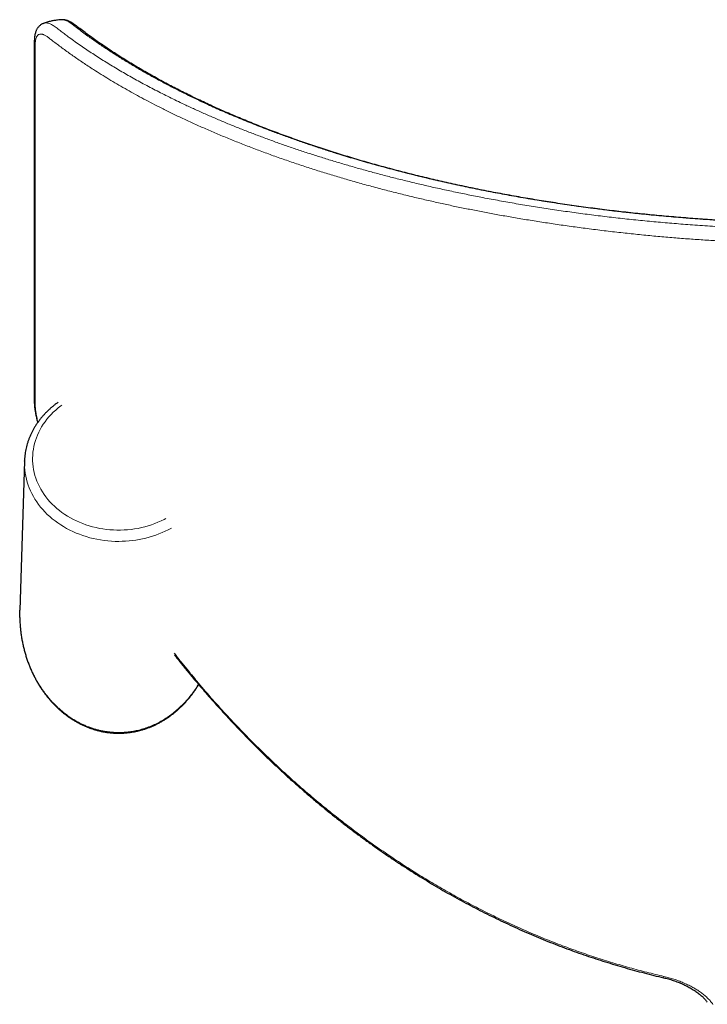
# Model space of a CAD drawing. Header units: millimetres. Extents: x 8 to 2385, y 12 to 2606.
# Tile 16 of 156: x 697 to 781, y 1299 to 1419. Entities that reach past the tile are written whole.
import ezdxf

# ---------------------------------------------------------------- set-up
doc = ezdxf.new("R2010")
doc.units = ezdxf.units.MM

msp = doc.modelspace()

# ---------------------------------------------------------------- linework, layer by layer
at = {"color": 7, "linetype": 'Continuous', "lineweight": 30}
for p, q in [((701.94, 1419.32), (701.92, 1419.32)), ((697.36, 1365.38), (696.79, 1347.18)), ((697.36, 1365.38), (697.36, 1365.41))]:
    msp.add_line(p, q, dxfattribs=at)
at = {"color": 252, "linetype": 'Continuous', "lineweight": 0, "flags": 128}
for points in [[(701.95, 1372.25), (701.79, 1372.13), (701.48, 1371.89), (701.18, 1371.63), (700.89, 1371.36), (700.62, 1371.08), (700.36, 1370.8), (700.11, 1370.5), (699.88, 1370.2), (699.66, 1369.89), (699.46, 1369.57), (699.28, 1369.25), (699.11, 1368.92), (698.96, 1368.58), (698.82, 1368.24), (698.7, 1367.9), (698.6, 1367.55), (698.52, 1367.2), (698.45, 1366.85), (698.4, 1366.49), (698.37, 1366.13), (698.36, 1365.77), (698.36, 1365.42), (698.39, 1365.06), (698.43, 1364.7), (698.48, 1364.35), (698.56, 1363.99), (698.65, 1363.64), (698.76, 1363.3), (698.89, 1362.95), (699.03, 1362.62), (699.19, 1362.28), (699.37, 1361.96), (699.56, 1361.64), (699.77, 1361.32), (699.99, 1361.02), (700.23, 1360.72), (700.48, 1360.43), (700.75, 1360.15), (701.03, 1359.87), (701.33, 1359.61), (701.63, 1359.36), (701.95, 1359.12), (702.29, 1358.89), (702.63, 1358.67), (702.98, 1358.46), (703.34, 1358.27), (703.71, 1358.09), (704.1, 1357.92), (704.48, 1357.76), (704.88, 1357.62), (705.28, 1357.49), (705.69, 1357.37), (706.11, 1357.27), (706.53, 1357.18), (706.95, 1357.11), (707.37, 1357.05), (707.8, 1357.01), (708.23, 1356.98), (708.67, 1356.96), (709.1, 1356.96), (709.53, 1356.98), (709.96, 1357.01), (710.39, 1357.05), (710.82, 1357.11), (711.24, 1357.18), (711.66, 1357.27), (712.07, 1357.37), (712.48, 1357.49), (712.88, 1357.62), (713.28, 1357.76), (713.67, 1357.92), (714.05, 1358.09), (714.42, 1358.27), (714.62, 1358.37)], [(708.88, 1355.58), (708.43, 1355.59), (707.98, 1355.61), (707.54, 1355.65), (707.09, 1355.7), (706.65, 1355.76), (706.21, 1355.84), (705.77, 1355.94), (705.34, 1356.04), (704.92, 1356.17), (704.5, 1356.3), (704.09, 1356.45), (703.68, 1356.61), (703.28, 1356.79), (702.9, 1356.97), (702.52, 1357.17), (702.15, 1357.39), (701.79, 1357.61), (701.44, 1357.84), (701.1, 1358.09), (700.77, 1358.35), (700.46, 1358.61), (700.16, 1358.89), (699.87, 1359.18), (699.6, 1359.48), (699.34, 1359.78), (699.1, 1360.09), (698.87, 1360.41), (698.65, 1360.74), (698.45, 1361.07), (698.27, 1361.42), (698.1, 1361.76), (697.95, 1362.11), (697.82, 1362.47), (697.7, 1362.83), (697.6, 1363.19), (697.52, 1363.56), (697.45, 1363.93), (697.4, 1364.3), (697.37, 1364.67), (697.36, 1365.04), (697.36, 1365.38)]]:
    msp.add_lwpolyline(points, dxfattribs=at)
at = {"color": 252, "linetype": 'Continuous', "lineweight": 0}
for centre, radius, start, end in [((708.96, 1368.82), 13.23, 269.6762, 298.6773), ((817.54, 1292.69), 43.17, 166.9523, 167.1704)]:
    msp.add_arc(centre, radius, start, end, dxfattribs=at)
at = {"color": 7, "linetype": 'Continuous', "lineweight": 30}
for points, knots in [([(699.74, 1418.89), (699.72, 1418.89), (699.65, 1418.86), (699.53, 1418.81), (699.4, 1418.73), (699.28, 1418.64), (699.16, 1418.54), (699.06, 1418.42), (698.97, 1418.3), (698.89, 1418.17), (698.81, 1418.03), (698.75, 1417.87), (698.69, 1417.71), (698.65, 1417.53), (698.61, 1417.34), (698.59, 1417.15), (698.57, 1416.92), (698.56, 1416.68), (698.56, 1416.44), (698.55, 1416.05), (698.56, 1415.44), (698.56, 1414.5), (698.56, 1407.41), (698.56, 1395.88), (698.55, 1383.54), (698.56, 1377.14), (698.55, 1375.23), (698.55, 1374.32), (698.55, 1373.68), (698.55, 1373.22), (698.56, 1372.93), (698.56, 1372.7), (698.57, 1372.5), (698.58, 1372.3), (698.6, 1372.08), (698.62, 1371.84), (698.66, 1371.58), (698.7, 1371.31), (698.76, 1371.03), (698.82, 1370.75), (698.89, 1370.46), (698.94, 1370.24), (698.97, 1370.12), (698.98, 1370.1)], [0, 0, 0, 0, 0.001253, 0.004034, 0.006797, 0.009557, 0.012337, 0.015163, 0.01806, 0.021055, 0.024147, 0.027505, 0.031079, 0.034919, 0.038546, 0.042285, 0.046576, 0.051668, 0.056754, 0.061641, 0.075244, 0.094248, 0.120255, 0.51414, 0.809554, 0.885332, 0.91064, 0.927782, 0.942093, 0.950309, 0.955749, 0.959942, 0.963522, 0.9669, 0.970507, 0.974308, 0.978522, 0.982712, 0.986887, 0.991013, 0.995089, 0.999135, 1, 1, 1, 1]), ([(701.92, 1419.32), (701.89, 1419.32), (701.67, 1419.31), (701.31, 1419.27), (700.83, 1419.2), (700.38, 1419.09), (700.01, 1418.99), (699.79, 1418.91), (699.74, 1418.89)], [0, 0, 0, 0, 0.048852, 0.291499, 0.487997, 0.696672, 0.917177, 1, 1, 1, 1]), ([(890.83, 1419.33), (890.83, 1419.33), (890.77, 1419.33), (890.66, 1419.33), (890.51, 1419.31), (890.36, 1419.28), (890.2, 1419.24), (890.04, 1419.18), (889.88, 1419.11), (889.72, 1419.03), (889.56, 1418.94), (889.39, 1418.82), (889.18, 1418.67), (888.98, 1418.51), (888.77, 1418.34), (888.57, 1418.19), (888.21, 1417.92), (887.7, 1417.54), (887.03, 1417.05), (886.35, 1416.57), (885.66, 1416.1), (884.96, 1415.62), (884.24, 1415.15), (883.51, 1414.69), (882.78, 1414.23), (882.03, 1413.77), (881.26, 1413.32), (880.49, 1412.87), (879.71, 1412.43), (878.91, 1411.99), (878.11, 1411.56), (877.29, 1411.13), (876.47, 1410.7), (875.63, 1410.28), (874.78, 1409.87), (873.93, 1409.45), (873.06, 1409.05), (872.19, 1408.65), (871.31, 1408.25), (870.41, 1407.86), (869.51, 1407.48), (868.6, 1407.1), (867.68, 1406.72), (866.74, 1406.35), (865.8, 1405.98), (864.85, 1405.62), (863.9, 1405.26), (862.93, 1404.91), (861.96, 1404.57), (860.98, 1404.23), (860, 1403.9), (859, 1403.57), (858, 1403.24), (856.99, 1402.93), (855.97, 1402.62), (854.95, 1402.31), (853.92, 1402.01), (852.88, 1401.71), (851.84, 1401.42), (850.8, 1401.14), (849.74, 1400.86), (848.68, 1400.59), (847.61, 1400.32), (846.54, 1400.06), (845.47, 1399.8), (844.39, 1399.55), (843.3, 1399.31), (842.21, 1399.07), (841.11, 1398.84), (840.01, 1398.61), (838.91, 1398.39), (837.79, 1398.18), (836.68, 1397.97), (835.55, 1397.76), (834.43, 1397.57), (833.3, 1397.37), (832.16, 1397.19), (831.03, 1397.01), (829.89, 1396.83), (828.74, 1396.67), (827.59, 1396.5), (826.44, 1396.35), (825.29, 1396.2), (824.14, 1396.05), (822.99, 1395.92), (821.82, 1395.78), (820.66, 1395.66), (819.5, 1395.54), (818.33, 1395.42), (817.16, 1395.31), (815.99, 1395.21), (814.81, 1395.12), (813.64, 1395.03), (812.46, 1394.94), (811.28, 1394.86), (810.1, 1394.79), (808.92, 1394.72), (807.74, 1394.66), (806.55, 1394.61), (805.36, 1394.56), (804.18, 1394.52), (802.99, 1394.48), (801.8, 1394.45), (800.61, 1394.43), (799.42, 1394.41), (798.23, 1394.4), (797.04, 1394.39), (795.86, 1394.39), (794.68, 1394.39), (793.49, 1394.41), (792.3, 1394.42), (791.12, 1394.45), (789.93, 1394.48), (788.75, 1394.51), (787.57, 1394.55), (786.38, 1394.6), (785.21, 1394.65), (784.03, 1394.71), (782.85, 1394.78), (781.67, 1394.85), (780.5, 1394.93), (779.32, 1395.01), (778.14, 1395.1), (776.97, 1395.2), (775.8, 1395.3), (774.63, 1395.4), (773.46, 1395.52), (772.3, 1395.64), (771.13, 1395.76), (769.98, 1395.89), (768.82, 1396.03), (767.66, 1396.17), (766.51, 1396.32), (765.37, 1396.48), (764.23, 1396.64), (763.09, 1396.8), (761.95, 1396.98), (760.82, 1397.15), (759.7, 1397.34), (758.58, 1397.53), (757.46, 1397.72), (756.34, 1397.92), (755.23, 1398.13), (754.12, 1398.34), (753.02, 1398.56), (751.92, 1398.78), (750.83, 1399.01), (749.75, 1399.25), (748.67, 1399.49), (747.59, 1399.73), (746.52, 1399.99), (745.45, 1400.24), (744.39, 1400.51), (743.33, 1400.78), (742.28, 1401.06), (741.23, 1401.34), (740.19, 1401.62), (739.16, 1401.92), (738.13, 1402.21), (737.11, 1402.52), (736.1, 1402.83), (735.09, 1403.14), (734.09, 1403.46), (733.1, 1403.79), (732.12, 1404.12), (731.14, 1404.45), (730.18, 1404.79), (729.22, 1405.14), (728.26, 1405.49), (727.32, 1405.84), (726.39, 1406.2), (725.46, 1406.57), (724.54, 1406.94), (723.63, 1407.32), (722.73, 1407.7), (721.83, 1408.09), (720.95, 1408.48), (720.08, 1408.87), (719.22, 1409.28), (718.36, 1409.68), (717.52, 1410.09), (716.68, 1410.51), (715.86, 1410.93), (715.04, 1411.35), (714.23, 1411.78), (713.44, 1412.22), (712.65, 1412.66), (711.88, 1413.1), (711.12, 1413.55), (710.36, 1414), (709.62, 1414.46), (708.89, 1414.92), (708.17, 1415.38), (707.46, 1415.85), (706.77, 1416.32), (706.08, 1416.8), (705.41, 1417.28), (704.76, 1417.76), (704.23, 1418.16), (703.85, 1418.46), (703.67, 1418.6), (703.57, 1418.67), (703.53, 1418.7), (703.49, 1418.73), (703.4, 1418.8), (703.26, 1418.9), (703.07, 1419.02), (702.88, 1419.11), (702.71, 1419.19), (702.54, 1419.25), (702.39, 1419.29), (702.23, 1419.32), (702.08, 1419.33), (701.98, 1419.33), (701.94, 1419.33)], [0, 0, 0, 0, 0.000092, 0.001081, 0.002099, 0.003158, 0.004273, 0.00546, 0.006737, 0.007927, 0.009116, 0.01057, 0.012296, 0.014426, 0.016143, 0.018112, 0.020139, 0.026127, 0.032103, 0.038064, 0.044009, 0.049939, 0.055851, 0.061747, 0.067626, 0.073487, 0.07933, 0.085156, 0.090962, 0.096751, 0.102518, 0.108272, 0.114017, 0.119738, 0.125436, 0.131113, 0.13677, 0.142408, 0.148028, 0.153632, 0.159221, 0.164797, 0.17036, 0.175911, 0.181453, 0.186974, 0.192469, 0.197944, 0.203401, 0.20884, 0.214265, 0.219675, 0.225068, 0.230427, 0.235782, 0.241126, 0.246456, 0.251765, 0.257049, 0.262305, 0.267557, 0.272812, 0.278045, 0.283258, 0.288451, 0.293627, 0.298786, 0.30393, 0.309062, 0.314181, 0.319289, 0.324389, 0.329481, 0.334566, 0.339646, 0.344714, 0.349738, 0.35477, 0.359802, 0.364826, 0.369835, 0.374824, 0.379786, 0.38473, 0.38969, 0.39464, 0.39958, 0.404511, 0.409435, 0.414353, 0.419266, 0.424176, 0.429079, 0.433974, 0.438863, 0.443747, 0.448626, 0.453504, 0.458381, 0.46326, 0.468108, 0.472967, 0.477839, 0.482717, 0.487592, 0.492457, 0.497304, 0.502127, 0.506961, 0.511821, 0.516676, 0.521527, 0.526376, 0.531224, 0.536073, 0.540923, 0.545775, 0.550631, 0.555493, 0.560361, 0.565237, 0.570122, 0.575018, 0.579925, 0.584841, 0.589755, 0.594674, 0.5996, 0.604534, 0.609477, 0.61443, 0.619395, 0.624361, 0.62932, 0.634291, 0.639272, 0.644263, 0.649263, 0.654272, 0.659287, 0.664312, 0.66937, 0.674433, 0.679503, 0.684582, 0.68967, 0.694769, 0.699881, 0.705007, 0.710148, 0.715306, 0.720481, 0.725676, 0.730892, 0.736131, 0.741393, 0.746663, 0.751943, 0.757235, 0.762543, 0.767867, 0.773207, 0.778567, 0.783933, 0.789304, 0.794699, 0.800115, 0.805549, 0.810997, 0.816454, 0.821919, 0.827424, 0.83295, 0.838488, 0.844038, 0.849601, 0.85518, 0.860776, 0.86639, 0.872022, 0.877676, 0.883352, 0.889051, 0.894775, 0.900526, 0.906268, 0.912029, 0.917813, 0.92362, 0.929448, 0.935296, 0.941162, 0.947046, 0.952944, 0.958857, 0.964782, 0.970717, 0.976662, 0.982612, 0.985484, 0.987273, 0.987788, 0.988111, 0.988445, 0.988784, 0.990305, 0.991844, 0.993386, 0.994685, 0.995892, 0.997017, 0.998075, 0.99908, 1, 1, 1, 1]), ([(701.48, 1372.58), (701.39, 1372.52), (701.19, 1372.38), (700.9, 1372.15), (700.6, 1371.89), (700.3, 1371.63), (700.02, 1371.35), (699.75, 1371.07), (699.5, 1370.78), (699.26, 1370.48), (699.03, 1370.17), (698.81, 1369.86), (698.61, 1369.54), (698.42, 1369.21), (698.25, 1368.88), (698.09, 1368.55), (697.95, 1368.2), (697.82, 1367.86), (697.71, 1367.51), (697.61, 1367.16), (697.53, 1366.8), (697.46, 1366.45), (697.41, 1366.09), (697.38, 1365.74), (697.37, 1365.52), (697.37, 1365.41)], [0, 0, 0, 0, 0.035363, 0.079881, 0.124375, 0.168842, 0.213277, 0.257677, 0.302041, 0.346364, 0.390644, 0.434879, 0.479067, 0.523206, 0.567295, 0.611335, 0.655325, 0.699267, 0.743162, 0.787015, 0.830828, 0.874605, 0.918351, 0.962073, 1, 1, 1, 1]), ([(696.79, 1346.29), (696.79, 1346.39), (696.78, 1346.68), (696.79, 1346.98), (696.8, 1347.18)], [0, 0, 0, 0, 0.320996, 1, 1, 1, 1]), ([(696.79, 1346.29), (696.79, 1346.2), (696.8, 1345.93), (696.82, 1345.49), (696.86, 1344.97), (696.92, 1344.45), (697, 1343.94), (697.08, 1343.43), (697.19, 1342.92), (697.31, 1342.42), (697.44, 1341.92), (697.59, 1341.43), (697.75, 1340.95), (697.93, 1340.48), (698.12, 1340.02), (698.32, 1339.56), (698.54, 1339.12), (698.77, 1338.68), (699.01, 1338.26), (699.26, 1337.85), (699.52, 1337.45), (699.8, 1337.06), (700.08, 1336.69), (700.38, 1336.33), (700.68, 1335.98), (700.99, 1335.65), (701.31, 1335.33), (701.64, 1335.02), (701.98, 1334.73), (702.32, 1334.46), (702.67, 1334.2), (703.03, 1333.95), (703.39, 1333.72), (703.76, 1333.51), (704.13, 1333.31), (704.51, 1333.13), (704.89, 1332.96), (705.27, 1332.81), (705.66, 1332.67), (706.05, 1332.55), (706.44, 1332.44), (706.84, 1332.35), (707.23, 1332.28), (707.63, 1332.22), (708.03, 1332.18), (708.42, 1332.16), (708.71, 1332.15), (708.93, 1332.15), (709.16, 1332.15), (709.5, 1332.17), (709.9, 1332.2), (710.3, 1332.25), (710.69, 1332.31), (711.09, 1332.39), (711.48, 1332.48), (711.87, 1332.6), (712.26, 1332.72), (712.64, 1332.86), (713.02, 1333.02), (713.4, 1333.19), (713.77, 1333.38), (714.14, 1333.59), (714.51, 1333.81), (714.86, 1334.04), (715.21, 1334.29), (715.56, 1334.55), (715.9, 1334.83), (716.23, 1335.12), (716.55, 1335.43), (716.87, 1335.75), (717.18, 1336.09), (717.48, 1336.44), (717.77, 1336.8), (718.05, 1337.17), (718.31, 1337.56), (718.52, 1337.87), (718.63, 1338.05), (718.65, 1338.1)], [0, 0, 0, 0, 0.008447, 0.024548, 0.04063, 0.056684, 0.072699, 0.088667, 0.104578, 0.120425, 0.136199, 0.151891, 0.167496, 0.183005, 0.198412, 0.213712, 0.228898, 0.243968, 0.258915, 0.273737, 0.288432, 0.302996, 0.317429, 0.33173, 0.345898, 0.359933, 0.373838, 0.387613, 0.401262, 0.414786, 0.428189, 0.441476, 0.45465, 0.467718, 0.480684, 0.493553, 0.506334, 0.519031, 0.531653, 0.544206, 0.556698, 0.569137, 0.58153, 0.593887, 0.606215, 0.618523, 0.63017, 0.63239, 0.639024, 0.651319, 0.663623, 0.675944, 0.68829, 0.700669, 0.713091, 0.725562, 0.738091, 0.750686, 0.763353, 0.7761, 0.788933, 0.801859, 0.814884, 0.828013, 0.841252, 0.854605, 0.868076, 0.881669, 0.895388, 0.909234, 0.923209, 0.937316, 0.951554, 0.965923, 0.980425, 0.995056, 1, 1, 1, 1]), ([(715.64, 1341.93), (715.96, 1341.52), (716.79, 1340.46), (717.65, 1339.42), (718.18, 1338.79)], [0, 0, 0, 0, 0.388468, 1, 1, 1, 1]), ([(715.7, 1341.69), (715.79, 1341.57), (716.01, 1341.3), (716.28, 1340.96), (716.5, 1340.69), (716.64, 1340.51), (716.78, 1340.35), (716.9, 1340.19), (717.03, 1340.03), (717.17, 1339.86), (717.34, 1339.66), (717.53, 1339.42), (717.76, 1339.15), (718.01, 1338.84), (718.2, 1338.63), (718.29, 1338.51)], [0, 0, 0, 0, 0.110671, 0.255107, 0.31358, 0.36895, 0.421216, 0.470378, 0.516651, 0.570355, 0.632989, 0.707271, 0.7932, 0.890776, 1, 1, 1, 1]), ([(718.3, 1338.52), (718.55, 1338.21), (719.11, 1337.55), (719.98, 1336.54), (720.91, 1335.5), (721.85, 1334.47), (722.79, 1333.45), (723.74, 1332.44), (724.71, 1331.45), (725.68, 1330.47), (726.66, 1329.51), (727.64, 1328.57), (728.63, 1327.64), (729.63, 1326.72), (730.64, 1325.82), (731.66, 1324.93), (732.68, 1324.06), (733.71, 1323.2), (734.74, 1322.36), (735.78, 1321.53), (736.83, 1320.72), (737.88, 1319.93), (738.94, 1319.14), (740.01, 1318.38), (741.08, 1317.63), (742.16, 1316.89), (743.25, 1316.17), (744.35, 1315.46), (745.45, 1314.76), (746.55, 1314.09), (747.66, 1313.43), (748.77, 1312.78), (749.89, 1312.15), (751.01, 1311.54), (752.14, 1310.94), (753.28, 1310.35), (754.41, 1309.79), (755.55, 1309.24), (756.7, 1308.7), (757.85, 1308.18), (759, 1307.67), (760.16, 1307.18), (761.32, 1306.71), (762.48, 1306.25), (763.64, 1305.81), (764.81, 1305.39), (765.98, 1304.98), (767.16, 1304.59), (768.33, 1304.21), (769.51, 1303.85), (770.7, 1303.5), (771.88, 1303.17), (773.07, 1302.85), (774.26, 1302.55), (775.05, 1302.36), (775.45, 1302.27), (775.45, 1302.27)], [0, 0, 0, 0, 0.017373, 0.03772, 0.058013, 0.078262, 0.098411, 0.11852, 0.138581, 0.158581, 0.178509, 0.198352, 0.218096, 0.237768, 0.257425, 0.277, 0.296496, 0.315919, 0.335272, 0.354561, 0.373789, 0.392962, 0.412083, 0.431157, 0.450189, 0.469182, 0.488142, 0.507073, 0.525962, 0.54476, 0.563498, 0.58218, 0.600812, 0.619399, 0.637947, 0.656463, 0.674886, 0.693263, 0.711642, 0.729997, 0.74831, 0.766563, 0.784738, 0.802817, 0.820846, 0.838906, 0.856924, 0.874905, 0.892853, 0.910774, 0.928671, 0.94655, 0.9644, 0.982175, 0.999958, 1, 1, 1, 1]), ([(775.45, 1302.27), (775.55, 1302.25), (775.74, 1302.2), (776.03, 1302.13), (776.33, 1302.04), (776.62, 1301.94), (776.92, 1301.84), (777.21, 1301.73), (777.49, 1301.62), (777.78, 1301.5), (778.05, 1301.37), (778.32, 1301.23), (778.58, 1301.1), (778.83, 1300.95), (779.07, 1300.81), (779.29, 1300.66), (779.51, 1300.51), (779.72, 1300.36), (779.91, 1300.2), (780.1, 1300.04), (780.26, 1299.88), (780.42, 1299.73), (780.56, 1299.57), (780.68, 1299.42), (780.75, 1299.32), (780.78, 1299.27)], [0, 0, 0, 0, 0.0398549, 0.0814572, 0.1236369, 0.1663678, 0.2096076, 0.2532978, 0.2973639, 0.3417167, 0.3862536, 0.4308604, 0.475383, 0.5196819, 0.5636543, 0.6075777, 0.6520552, 0.696556, 0.7409648, 0.7851961, 0.8291715, 0.8728246, 0.9161059, 0.9590373, 1, 1, 1, 1])]:
    msp.add_open_spline(points, degree=3, knots=knots, dxfattribs=at)
at = {"color": 252, "linetype": 'Continuous', "lineweight": 0}
for points, knots in [([(699.74, 1418.89), (699.78, 1418.9), (699.88, 1418.94), (700.07, 1418.94), (700.28, 1418.9), (700.49, 1418.83), (700.68, 1418.74), (700.98, 1418.56), (701.37, 1418.28), (701.85, 1417.91), (702.34, 1417.53), (703.14, 1416.93), (704.25, 1416.15), (705.69, 1415.18), (707.15, 1414.24), (708.67, 1413.32), (710.24, 1412.41), (711.87, 1411.5), (713.55, 1410.62), (715.28, 1409.75), (716.87, 1408.98), (718.31, 1408.32), (719.59, 1407.74), (720.89, 1407.18), (722.22, 1406.62), (723.58, 1406.07), (724.95, 1405.54), (726.32, 1405.02), (727.7, 1404.51), (729.1, 1404.01), (730.53, 1403.52), (731.97, 1403.04), (733.45, 1402.57), (734.94, 1402.11), (736.47, 1401.65), (738, 1401.21), (739.55, 1400.78), (741.11, 1400.36), (742.72, 1399.95), (744.38, 1399.54), (746.08, 1399.13), (747.81, 1398.74), (749.56, 1398.36), (751.33, 1397.99), (753.19, 1397.62), (755.14, 1397.26), (757.19, 1396.89), (759.26, 1396.55), (761.34, 1396.22), (763.45, 1395.91), (765.58, 1395.62), (767.72, 1395.35), (769.88, 1395.09), (772.06, 1394.86), (774.25, 1394.65), (776.45, 1394.45), (778.74, 1394.27), (781.11, 1394.11), (783.55, 1393.97), (786.01, 1393.85), (788.24, 1393.76), (790.22, 1393.71), (791.98, 1393.67), (793.73, 1393.64), (795.49, 1393.63), (797.25, 1393.63), (799.01, 1393.64), (800.78, 1393.67), (802.55, 1393.71), (804.31, 1393.76), (806.05, 1393.82), (807.78, 1393.9), (809.55, 1393.99), (811.34, 1394.09), (813.16, 1394.21), (814.98, 1394.35), (816.8, 1394.49), (818.61, 1394.66), (820.63, 1394.85), (822.86, 1395.09), (825.29, 1395.38), (827.7, 1395.69), (830.09, 1396.02), (832.46, 1396.38), (834.81, 1396.76), (837.11, 1397.16), (839.26, 1397.56), (841.26, 1397.96), (843.13, 1398.34), (844.97, 1398.74), (846.79, 1399.16), (848.61, 1399.59), (850.42, 1400.04), (852.22, 1400.51), (854, 1401), (855.75, 1401.49), (857.62, 1402.05), (859.6, 1402.66), (861.68, 1403.33), (863.7, 1404.02), (865.7, 1404.74), (867.69, 1405.49), (869.66, 1406.26), (871.58, 1407.05), (873.46, 1407.87), (875.3, 1408.7), (877.11, 1409.56), (878.87, 1410.44), (880.57, 1411.33), (882.23, 1412.24), (883.82, 1413.15), (885.35, 1414.08), (886.81, 1415.01), (888.26, 1415.98), (889.69, 1416.98), (890.75, 1417.75), (891.43, 1418.29), (891.75, 1418.53), (892.02, 1418.7), (892.24, 1418.82), (892.46, 1418.9), (892.68, 1418.94), (892.88, 1418.94), (892.98, 1418.9), (893.03, 1418.89)], [0, 0, 0, 0, 0.001563, 0.004193, 0.006813, 0.008737, 0.010662, 0.012585, 0.01693, 0.021277, 0.025626, 0.029974, 0.042266, 0.053751, 0.065238, 0.076725, 0.08821, 0.09975, 0.11129, 0.122724, 0.134158, 0.142056, 0.149953, 0.157851, 0.165767, 0.173684, 0.1816, 0.189251, 0.196902, 0.204553, 0.212223, 0.219894, 0.227564, 0.235274, 0.242985, 0.250696, 0.258309, 0.265923, 0.273537, 0.281532, 0.289529, 0.297524, 0.305547, 0.313571, 0.321593, 0.330569, 0.339546, 0.348524, 0.357499, 0.366475, 0.375453, 0.384432, 0.393408, 0.402384, 0.411364, 0.420343, 0.429319, 0.43914, 0.448965, 0.458789, 0.46861, 0.475569, 0.482529, 0.489488, 0.49647, 0.503453, 0.510435, 0.517465, 0.524495, 0.531524, 0.538436, 0.545348, 0.55226, 0.559606, 0.566953, 0.574299, 0.581671, 0.589044, 0.596416, 0.606516, 0.616619, 0.626723, 0.636822, 0.646995, 0.657168, 0.667196, 0.677224, 0.685668, 0.694115, 0.702563, 0.71101, 0.719455, 0.728153, 0.736854, 0.745556, 0.754257, 0.762956, 0.7739, 0.784844, 0.795647, 0.80645, 0.817757, 0.829066, 0.840376, 0.851683, 0.863257, 0.874832, 0.886406, 0.898035, 0.909665, 0.921293, 0.932743, 0.944195, 0.955645, 0.96794, 0.980234, 0.983422, 0.986609, 0.988759, 0.990911, 0.993061, 0.99563, 0.998208, 1, 1, 1, 1]), ([(890.83, 1419.32), (890.77, 1419.32), (890.65, 1419.33), (890.42, 1419.27), (890.17, 1419.17), (889.9, 1419.01), (889.63, 1418.82), (889.35, 1418.6), (888.79, 1418.17), (887.95, 1417.55), (886.78, 1416.71), (885.58, 1415.89), (884.34, 1415.08), (883.06, 1414.28), (881.75, 1413.49), (880.39, 1412.71), (879, 1411.94), (877.56, 1411.18), (876.09, 1410.43), (874.58, 1409.69), (873.03, 1408.97), (871.44, 1408.25), (869.81, 1407.55), (868.11, 1406.84), (866.33, 1406.14), (864.47, 1405.43), (862.57, 1404.74), (860.66, 1404.08), (858.76, 1403.45), (856.86, 1402.85), (854.92, 1402.27), (852.95, 1401.7), (850.95, 1401.15), (848.91, 1400.62), (846.84, 1400.11), (844.74, 1399.61), (842.61, 1399.14), (840.44, 1398.68), (838.25, 1398.25), (836.23, 1397.87), (834.39, 1397.55), (832.74, 1397.27), (831.07, 1397), (829.39, 1396.75), (827.69, 1396.51), (825.97, 1396.27), (824.21, 1396.05), (822.41, 1395.84), (820.61, 1395.64), (818.79, 1395.46), (816.96, 1395.29), (815.12, 1395.13), (813.27, 1394.99), (811.4, 1394.86), (809.54, 1394.75), (807.68, 1394.65), (805.83, 1394.57), (803.93, 1394.5), (801.99, 1394.45), (799.99, 1394.41), (797.99, 1394.39), (795.99, 1394.38), (793.99, 1394.39), (791.98, 1394.42), (789.97, 1394.47), (787.96, 1394.53), (785.96, 1394.61), (783.96, 1394.71), (782.07, 1394.82), (780.3, 1394.93), (778.63, 1395.05), (776.71, 1395.21), (774.54, 1395.4), (772.36, 1395.62), (770.43, 1395.83), (768.75, 1396.03), (767.07, 1396.24), (765.4, 1396.46), (763.74, 1396.7), (761.86, 1396.98), (759.75, 1397.31), (757.43, 1397.71), (755.14, 1398.13), (752.87, 1398.57), (750.63, 1399.04), (748.42, 1399.52), (746.26, 1400.03), (744.1, 1400.56), (741.95, 1401.12), (739.8, 1401.71), (737.69, 1402.31), (735.82, 1402.88), (734.18, 1403.4), (732.76, 1403.86), (731.37, 1404.34), (729.99, 1404.82), (728.63, 1405.31), (727.07, 1405.89), (725.32, 1406.57), (723.4, 1407.36), (721.55, 1408.15), (719.84, 1408.92), (718.28, 1409.65), (716.85, 1410.35), (715.45, 1411.05), (714.09, 1411.77), (712.74, 1412.51), (711.41, 1413.26), (710.11, 1414.04), (708.84, 1414.82), (707.61, 1415.61), (706.42, 1416.41), (705.21, 1417.26), (704.31, 1417.91), (703.69, 1418.4), (703.38, 1418.64), (703.07, 1418.87), (702.78, 1419.07), (702.5, 1419.21), (702.26, 1419.29), (702.07, 1419.33), (701.97, 1419.32), (701.94, 1419.32)], [0, 0, 0, 0, 0.002031, 0.004682, 0.007323, 0.009854, 0.012389, 0.014931, 0.017469, 0.027652, 0.03785, 0.048049, 0.058123, 0.068198, 0.078274, 0.088348, 0.098423, 0.108499, 0.118576, 0.12865, 0.138726, 0.148803, 0.158881, 0.168956, 0.179688, 0.190423, 0.201157, 0.211889, 0.221966, 0.232047, 0.242127, 0.252205, 0.262283, 0.272365, 0.282447, 0.292525, 0.302605, 0.312689, 0.322772, 0.332852, 0.340211, 0.347571, 0.35493, 0.362313, 0.369696, 0.377079, 0.384725, 0.392372, 0.400018, 0.407692, 0.415367, 0.423041, 0.430773, 0.438507, 0.446239, 0.453829, 0.461419, 0.469009, 0.477147, 0.485286, 0.493423, 0.501598, 0.509773, 0.517947, 0.526161, 0.534378, 0.542596, 0.550813, 0.559027, 0.565927, 0.572828, 0.579728, 0.589916, 0.600104, 0.60729, 0.614476, 0.621661, 0.62887, 0.636079, 0.643287, 0.653654, 0.664025, 0.674396, 0.684764, 0.695204, 0.705643, 0.715939, 0.726235, 0.737048, 0.747863, 0.758679, 0.769492, 0.777125, 0.784759, 0.792392, 0.800045, 0.807698, 0.815351, 0.826887, 0.838423, 0.849812, 0.861201, 0.870728, 0.880258, 0.889788, 0.899318, 0.908845, 0.918754, 0.928665, 0.938575, 0.948515, 0.958456, 0.968396, 0.979702, 0.982532, 0.985363, 0.988191, 0.991016, 0.993614, 0.996221, 0.998829, 1, 1, 1, 1]), ([(893.93, 1370.95), (893.93, 1370.95), (893.95, 1371.06), (893.98, 1371.24), (894.02, 1371.52), (894.05, 1371.78), (894.07, 1372.01), (894.08, 1372.21), (894.09, 1372.45), (894.09, 1373.01), (894.09, 1373.87), (894.09, 1375.36), (894.09, 1383.36), (894.09, 1394.94), (894.09, 1407.29), (894.09, 1413.09), (894.09, 1415.08), (894.09, 1415.73), (894.09, 1416.16), (894.08, 1416.5), (894.06, 1416.72), (894.03, 1416.89), (893.99, 1417.04), (893.94, 1417.18), (893.88, 1417.29), (893.81, 1417.39), (893.73, 1417.47), (893.64, 1417.53), (893.54, 1417.56), (893.44, 1417.58), (893.32, 1417.58), (893.2, 1417.55), (893.06, 1417.51), (892.91, 1417.44), (892.75, 1417.35), (892.55, 1417.21), (892.03, 1416.8), (891.18, 1416.15), (890.01, 1415.3), (888.8, 1414.45), (887.54, 1413.61), (886.24, 1412.77), (884.89, 1411.94), (883.45, 1411.1), (881.92, 1410.23), (880.52, 1409.48), (879.31, 1408.85), (878.3, 1408.34), (877.28, 1407.84), (876.2, 1407.32), (875.04, 1406.79), (873.82, 1406.23), (872.57, 1405.69), (871.32, 1405.16), (870.06, 1404.64), (868.79, 1404.14), (867.5, 1403.64), (866.25, 1403.17), (865.03, 1402.73), (863.86, 1402.31), (862.67, 1401.9), (861.36, 1401.46), (859.91, 1400.99), (858.31, 1400.49), (856.66, 1400), (854.94, 1399.5), (853.17, 1399.01), (851.34, 1398.52), (849.46, 1398.05), (847.53, 1397.58), (845.58, 1397.13), (843.6, 1396.69), (841.6, 1396.27), (839.61, 1395.88), (837.61, 1395.5), (835.63, 1395.15), (833.65, 1394.82), (831.67, 1394.51), (829.66, 1394.21), (827.63, 1393.93), (825.59, 1393.67), (823.52, 1393.42), (821.44, 1393.19), (819.35, 1392.98), (817.24, 1392.78), (815.11, 1392.61), (812.95, 1392.45), (810.78, 1392.31), (808.57, 1392.19), (806.34, 1392.08), (804.08, 1392), (801.8, 1391.94), (799.5, 1391.9), (797.34, 1391.88), (795.31, 1391.88), (793.4, 1391.9), (791.47, 1391.93), (789.51, 1391.98), (787.53, 1392.04), (785.56, 1392.12), (783.61, 1392.22), (781.68, 1392.33), (779.78, 1392.45), (777.87, 1392.59), (775.95, 1392.75), (773.99, 1392.92), (772, 1393.12), (769.96, 1393.34), (767.91, 1393.58), (765.88, 1393.83), (763.9, 1394.1), (761.98, 1394.38), (760.09, 1394.67), (758.26, 1394.96), (756.49, 1395.27), (754.8, 1395.57), (753.15, 1395.88), (751.55, 1396.2), (749.95, 1396.52), (748.34, 1396.87), (746.7, 1397.24), (745, 1397.63), (743.29, 1398.05), (741.54, 1398.49), (739.8, 1398.95), (738.1, 1399.42), (736.44, 1399.9), (734.83, 1400.38), (733.21, 1400.88), (731.59, 1401.4), (729.97, 1401.94), (728.36, 1402.5), (726.76, 1403.08), (725.18, 1403.67), (723.63, 1404.27), (722.11, 1404.88), (720.62, 1405.51), (719.17, 1406.13), (717.76, 1406.77), (716.4, 1407.4), (715.09, 1408.03), (713.87, 1408.64), (712.74, 1409.22), (711.69, 1409.78), (710.66, 1410.34), (709.65, 1410.91), (708.65, 1411.48), (707.68, 1412.06), (706.73, 1412.65), (705.67, 1413.32), (704.52, 1414.07), (703.28, 1414.92), (702.09, 1415.78), (701.19, 1416.45), (700.63, 1416.88), (700.39, 1417.08), (700.21, 1417.21), (700.05, 1417.33), (699.89, 1417.42), (699.75, 1417.49), (699.61, 1417.54), (699.49, 1417.57), (699.36, 1417.58), (699.22, 1417.57), (699.08, 1417.51), (698.95, 1417.4), (698.86, 1417.25), (698.79, 1417.09), (698.75, 1416.93), (698.71, 1416.76), (698.69, 1416.57), (698.68, 1416.38), (698.68, 1416.03), (698.67, 1415.49), (698.68, 1414.53), (698.67, 1412.84), (698.68, 1403.69), (698.68, 1392.16), (698.67, 1379.99), (698.68, 1375.13), (698.67, 1373.05), (698.68, 1372.49), (698.68, 1372.22), (698.69, 1372.01), (698.71, 1371.77), (698.74, 1371.51), (698.78, 1371.24), (698.84, 1370.95), (698.9, 1370.65), (698.96, 1370.38), (699, 1370.21), (699.02, 1370.16)], [0, 0, 0, 0, 0.000033, 0.000937, 0.001841, 0.002757, 0.003672, 0.00441, 0.005148, 0.006626, 0.011356, 0.016086, 0.025545, 0.112748, 0.163032, 0.182082, 0.186218, 0.188286, 0.190354, 0.191797, 0.1927, 0.193606, 0.194519, 0.195431, 0.196356, 0.19728, 0.19821, 0.199143, 0.200043, 0.200944, 0.201856, 0.202769, 0.203722, 0.204676, 0.205645, 0.206613, 0.208141, 0.214157, 0.220174, 0.226194, 0.232216, 0.238229, 0.244337, 0.250448, 0.25711, 0.263775, 0.267727, 0.27168, 0.275634, 0.279589, 0.284084, 0.288578, 0.293077, 0.297575, 0.301917, 0.306259, 0.310605, 0.31495, 0.318743, 0.322536, 0.326331, 0.330127, 0.334976, 0.339827, 0.344856, 0.349886, 0.355133, 0.360381, 0.365769, 0.37116, 0.376589, 0.38202, 0.387383, 0.392749, 0.397955, 0.403164, 0.408226, 0.413291, 0.418396, 0.423504, 0.428613, 0.433725, 0.43884, 0.443965, 0.449093, 0.454255, 0.45942, 0.464654, 0.469891, 0.475225, 0.480563, 0.48599, 0.49142, 0.496889, 0.501341, 0.505794, 0.510416, 0.515039, 0.519758, 0.524479, 0.529101, 0.533726, 0.538264, 0.542803, 0.547485, 0.55217, 0.55712, 0.562073, 0.56719, 0.57231, 0.577208, 0.582107, 0.586887, 0.591669, 0.596178, 0.60069, 0.604949, 0.609209, 0.613496, 0.617785, 0.622382, 0.626979, 0.631894, 0.636812, 0.641877, 0.646944, 0.651754, 0.656566, 0.661545, 0.666525, 0.67167, 0.676817, 0.682039, 0.687263, 0.692519, 0.697777, 0.703018, 0.708261, 0.713384, 0.718509, 0.723489, 0.728472, 0.732745, 0.737021, 0.741297, 0.745576, 0.749855, 0.754138, 0.758421, 0.762706, 0.768757, 0.774811, 0.780866, 0.786924, 0.788898, 0.789886, 0.790873, 0.791785, 0.792696, 0.793619, 0.794543, 0.795426, 0.796312, 0.797499, 0.798866, 0.800243, 0.801807, 0.802782, 0.803757, 0.804745, 0.805734, 0.806513, 0.807294, 0.810345, 0.813397, 0.8195, 0.831707, 0.929337, 0.965798, 0.986131, 0.990727, 0.992351, 0.993164, 0.993977, 0.994884, 0.995794, 0.996713, 0.997632, 0.998563, 0.999494, 1, 1, 1, 1]), ([(708.88, 1332.24), (708.72, 1332.24), (708.38, 1332.25), (707.91, 1332.28), (707.45, 1332.34), (707.03, 1332.41), (706.6, 1332.49), (706.18, 1332.6), (705.76, 1332.72), (705.35, 1332.87), (704.94, 1333.02), (704.4, 1333.26), (703.76, 1333.58), (703.02, 1334.03), (702.31, 1334.54), (701.73, 1335.02), (701.28, 1335.43), (700.94, 1335.78), (700.6, 1336.14), (700.28, 1336.51), (699.98, 1336.89), (699.58, 1337.42), (699.17, 1338.04), (698.75, 1338.76), (698.41, 1339.43), (698.09, 1340.12), (697.81, 1340.82), (697.57, 1341.54), (697.34, 1342.3), (697.15, 1343.11), (696.99, 1343.97), (696.88, 1344.83), (696.81, 1345.61), (696.8, 1346.09), (696.79, 1346.29)], [0, 0, 0, 0, 0.024398, 0.048855, 0.069896, 0.090937, 0.112127, 0.133318, 0.154639, 0.175997, 0.197466, 0.218971, 0.260981, 0.303239, 0.345735, 0.388461, 0.412191, 0.435955, 0.459823, 0.483723, 0.50772, 0.531747, 0.580007, 0.61664, 0.653366, 0.690233, 0.727187, 0.764264, 0.801423, 0.843645, 0.885981, 0.928495, 0.971121, 1, 1, 1, 1]), ([(718.63, 1338.12), (718.53, 1337.96), (718.31, 1337.6), (717.92, 1337.06), (717.47, 1336.5), (717, 1335.95), (716.49, 1335.44), (715.95, 1334.95), (715.39, 1334.49), (714.8, 1334.07), (714.18, 1333.69), (713.54, 1333.34), (712.88, 1333.04), (712.19, 1332.78), (711.51, 1332.58), (710.85, 1332.42), (710.2, 1332.32), (709.54, 1332.25), (709.1, 1332.24), (708.88, 1332.24)], [0, 0, 0, 0, 0.047213, 0.107475, 0.167897, 0.22859, 0.289465, 0.350615, 0.411974, 0.472459, 0.533171, 0.594267, 0.655624, 0.717378, 0.779428, 0.834119, 0.888809, 0.944405, 1, 1, 1, 1]), ([(718.18, 1338.79), (718.76, 1338.1), (719.92, 1336.73), (721.73, 1334.72), (723.57, 1332.75), (725.46, 1330.81), (727.41, 1328.92), (729.4, 1327.06), (731.43, 1325.26), (733.39, 1323.6), (735.27, 1322.08), (737.06, 1320.69), (738.87, 1319.34), (740.71, 1318.03), (742.58, 1316.76), (744.47, 1315.52), (746.4, 1314.33), (748.34, 1313.18), (750.31, 1312.07), (752.34, 1310.99), (754.42, 1309.94), (756.56, 1308.92), (758.72, 1307.95), (760.91, 1307.03), (763.04, 1306.2), (765.13, 1305.43), (767.17, 1304.74), (769.23, 1304.09), (771.3, 1303.49), (773.39, 1302.93), (774.79, 1302.6), (775.49, 1302.43)], [0, 0, 0, 0, 0.039068, 0.078146, 0.117223, 0.156291, 0.195684, 0.235087, 0.27449, 0.313882, 0.346605, 0.37934, 0.412077, 0.44481, 0.477533, 0.510262, 0.543003, 0.575747, 0.608486, 0.641214, 0.675491, 0.709782, 0.744077, 0.778367, 0.812643, 0.843798, 0.874956, 0.90611, 0.937405, 0.968705, 1, 1, 1, 1]), ([(718.18, 1338.79), (718.18, 1338.75), (718.19, 1338.69), (718.22, 1338.6), (718.27, 1338.55), (718.3, 1338.52)], [0, 0, 0, 0, 0.346864, 0.687723, 1, 1, 1, 1]), ([(775.49, 1302.43), (775.69, 1302.38), (776.1, 1302.28), (776.7, 1302.1), (777.28, 1301.9), (777.84, 1301.67), (778.38, 1301.42), (778.9, 1301.16), (779.38, 1300.88), (779.85, 1300.58), (780.28, 1300.26), (780.68, 1299.92), (781.04, 1299.56), (781.3, 1299.26), (781.43, 1299.08), (781.47, 1299.02)], [0, 0, 0, 0, 0.078503, 0.157305, 0.236142, 0.314691, 0.392967, 0.471494, 0.550027, 0.628313, 0.711217, 0.794415, 0.877608, 0.960506, 1, 1, 1, 1])]:
    msp.add_open_spline(points, degree=3, knots=knots, dxfattribs=at)

doc.saveas('drawing.dxf')
